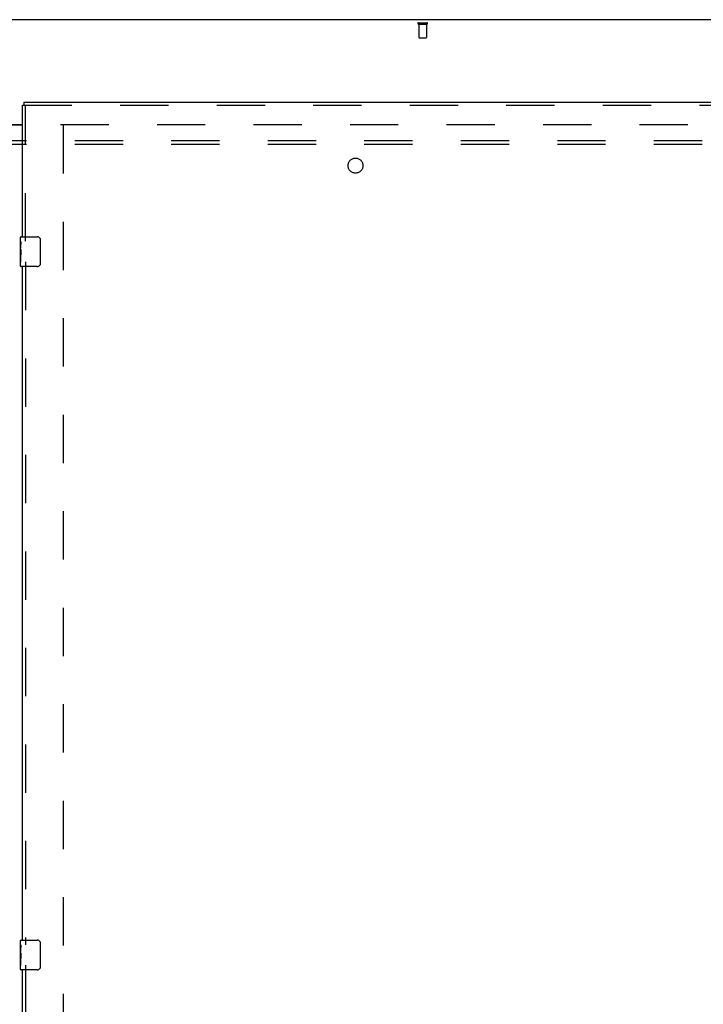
# Model space of a CAD drawing. Header units: inches. Extents: x 0 to 293, y 0 to 190.
# Tile 56 of 65: x 102 to 125, y 107 to 140. Entities that reach past the tile are written whole.
import ezdxf

# ---------------------------------------------------------------- set-up
doc = ezdxf.new("R2010")
doc.units = ezdxf.units.IN
doc.header["$LTSCALE"] = 16.12069
doc.header["$MEASUREMENT"] = 0
doc.linetypes.add('HIDDEN', pattern=[0.2, 0.1, -0.1])
doc.layers.get('0').update_dxf_attribs({"linetype": 'CONTINUOUS'})
for name, color, linetype in [('DEFAULT_2', 8, 'HIDDEN'), ('RIGHTHAND_DOOR_ASSEMBLY', 7, 'CONTINUOUS'), ('SUBPANEL', 7, 'CONTINUOUS')]:
    doc.layers.add(name, color=color, linetype=linetype)

msp = doc.modelspace()

# ---------------------------------------------------------------- linework, layer by layer
at = {"color": 3, "linetype": 'Continuous'}
for p, q in [((140.504, 139.762), (62.858, 139.762)), ((100.744, 136.262), (102.056, 136.262)), ((100.744, 136.247), (102.056, 136.247))]:
    msp.add_line(p, q, dxfattribs=at)
at = {"layer": 'DEFAULT_2', "color": 8, "linetype": 'HIDDEN'}
for p, q in [((115.282, 139.658), (115.566, 139.658)), ((115.282, 139.615), (115.566, 139.615)), ((115.3, 139.615), (115.3, 139.168)), ((115.548, 139.615), (115.548, 139.168)), ((115.31, 139.158), (115.538, 139.158)), ((103.327, 136.262), (137.417, 136.262)), ((103.431, 57.241), (103.431, 136.283))]:
    msp.add_line(p, q, dxfattribs=at)
for centre, radius, start, end in [((115.282, 139.637), 0.0215, 90, 270), ((115.566, 139.637), 0.0215, 270, 90), ((115.31, 139.168), 0.01, 180, 270), ((115.538, 139.168), 0.01, 270, 360)]:
    msp.add_arc(centre, radius, start, end, dxfattribs=at)
at = {"layer": 'RIGHTHAND_DOOR_ASSEMBLY', "color": 3, "linetype": 'Continuous'}
for p, q in [((102.056, 132.512), (102.056, 136.908)), ((102.098, 137.012), (138.202, 137.012)), ((102.056, 109.012), (102.056, 131.512)), ((102.056, 85.512), (102.056, 108.012))]:
    msp.add_line(p, q, dxfattribs=at)
at = {"layer": 'RIGHTHAND_DOOR_ASSEMBLY', "color": 7, "linetype": 'Continuous'}
for p, q in [((102.056, 136.908), (102.098, 136.908)), ((102.098, 137.012), (102.098, 136.908)), ((101.996, 132.351), (101.996, 132.497)), ((101.996, 132.094), (101.996, 132.351)), ((102.002, 132.295), (101.996, 132.295)), ((102.003, 132.127), (102.003, 132.264)), ((102.011, 132.512), (102.551, 132.512)), ((102.651, 132.412), (102.651, 131.612)), ((101.996, 132.127), (102.003, 132.127)), ((101.996, 131.527), (101.996, 132.091)), ((101.998, 132.064), (101.996, 132.064)), ((101.996, 131.933), (102.002, 131.933)), ((101.996, 131.897), (102.003, 131.897)), ((101.996, 131.834), (102.003, 131.834)), ((101.996, 131.666), (102.003, 131.666)), ((102.003, 131.666), (102.003, 131.897)), ((102.551, 131.512), (102.011, 131.512)), ((101.996, 108.851), (101.996, 108.997)), ((102.011, 109.012), (102.551, 109.012)), ((102.651, 108.912), (102.651, 108.112)), ((101.996, 108.594), (101.996, 108.851)), ((102.002, 108.795), (101.996, 108.795)), ((101.996, 108.627), (102.003, 108.627)), ((101.996, 108.027), (101.996, 108.591)), ((101.998, 108.564), (101.996, 108.564)), ((102.003, 108.627), (102.003, 108.764)), ((101.996, 108.433), (102.002, 108.433)), ((101.996, 108.397), (102.003, 108.397)), ((101.996, 108.334), (102.003, 108.334)), ((102.003, 108.166), (102.003, 108.397)), ((101.996, 108.166), (102.003, 108.166)), ((102.551, 108.012), (102.011, 108.012))]:
    msp.add_line(p, q, dxfattribs=at)
at = {"layer": 'RIGHTHAND_DOOR_ASSEMBLY', "color": 8, "linetype": 'HIDDEN'}
for p, q in [((102.098, 136.908), (138.202, 136.908)), ((102.16, 132.357), (102.16, 136.908)), ((102.16, 131.667), (102.16, 108.857)), ((102.16, 108.167), (102.16, 85.357))]:
    msp.add_line(p, q, dxfattribs=at)
at = {"layer": 'RIGHTHAND_DOOR_ASSEMBLY', "color": 7, "linetype": 'Continuous'}
for points in [[(101.996, 132.351), (101.996, 132.348), (101.997, 132.343), (101.997, 132.338), (101.998, 132.331), (101.999, 132.324), (102, 132.317), (102.001, 132.309), (102.002, 132.3)], [(102.002, 132.3), (102.002, 132.291), (102.003, 132.282), (102.003, 132.273), (102.003, 132.264)], [(102.645, 132.448), (102.647, 132.443), (102.648, 132.437), (102.649, 132.431), (102.65, 132.425), (102.651, 132.418), (102.651, 132.412)], [(101.996, 132.094), (101.996, 132.085), (101.997, 132.076), (101.998, 132.066)], [(101.998, 132.066), (102.001, 132.033), (102.001, 132.021), (102.002, 132.008), (102.003, 131.996), (102.003, 131.983), (102.003, 131.97), (102.003, 131.957), (102.003, 131.944), (102.002, 131.932), (102.001, 131.92), (102.001, 131.908)], [(102.651, 131.612), (102.651, 131.606), (102.65, 131.6), (102.649, 131.593), (102.648, 131.587), (102.647, 131.582), (102.645, 131.576)], [(102.645, 108.948), (102.647, 108.943), (102.648, 108.937), (102.649, 108.931), (102.65, 108.925), (102.651, 108.918), (102.651, 108.912)], [(101.996, 108.851), (101.996, 108.848), (101.997, 108.843), (101.997, 108.838), (101.999, 108.824)], [(101.996, 108.594), (101.996, 108.585), (101.997, 108.576), (101.998, 108.566)], [(101.998, 108.566), (102.001, 108.533), (102.001, 108.521), (102.002, 108.508), (102.003, 108.496), (102.003, 108.483), (102.003, 108.47), (102.003, 108.457), (102.003, 108.444), (102.002, 108.432), (102.001, 108.42), (102.001, 108.408)], [(101.999, 108.824), (102, 108.817), (102.001, 108.809), (102.002, 108.8)], [(102.002, 108.8), (102.002, 108.791), (102.003, 108.782), (102.003, 108.773), (102.003, 108.764)], [(102.651, 108.112), (102.651, 108.106), (102.65, 108.1), (102.649, 108.093), (102.648, 108.087), (102.647, 108.082), (102.645, 108.076)]]:
    msp.add_lwpolyline(points, dxfattribs=at)
for centre, radius, start, end in [((102.011, 132.497), 0.015, 90, 180), ((102.551, 132.412), 0.1, 21.1999, 90), ((102.011, 131.527), 0.015, 180, 270), ((102.551, 131.612), 0.1, 270, 338.7946), ((102.011, 108.997), 0.015, 90, 180), ((102.551, 108.912), 0.1, 21.1999, 90), ((102.011, 108.027), 0.015, 180, 270), ((102.551, 108.112), 0.1, 270, 338.7946)]:
    msp.add_arc(centre, radius, start, end, dxfattribs=at)
for centre, start_param, end_param in [((102.259, 131.928), -3.141593, -2.961605), ((102.259, 108.428), 3.141593, 3.321581)]:
    msp.add_ellipse(centre, major_axis=(0.263, 0), ratio=0.432808, start_param=start_param, end_param=end_param, dxfattribs=at)
at = {"layer": 'SUBPANEL', "color": 8, "linetype": 'HIDDEN'}
for p, q in [((68.338, 135.731), (135.025, 135.731)), ((68.338, 135.606), (135.025, 135.606))]:
    msp.add_line(p, q, dxfattribs=at)
msp.add_circle((113.181, 134.887), 0.25, dxfattribs=at)

doc.saveas('drawing.dxf')
